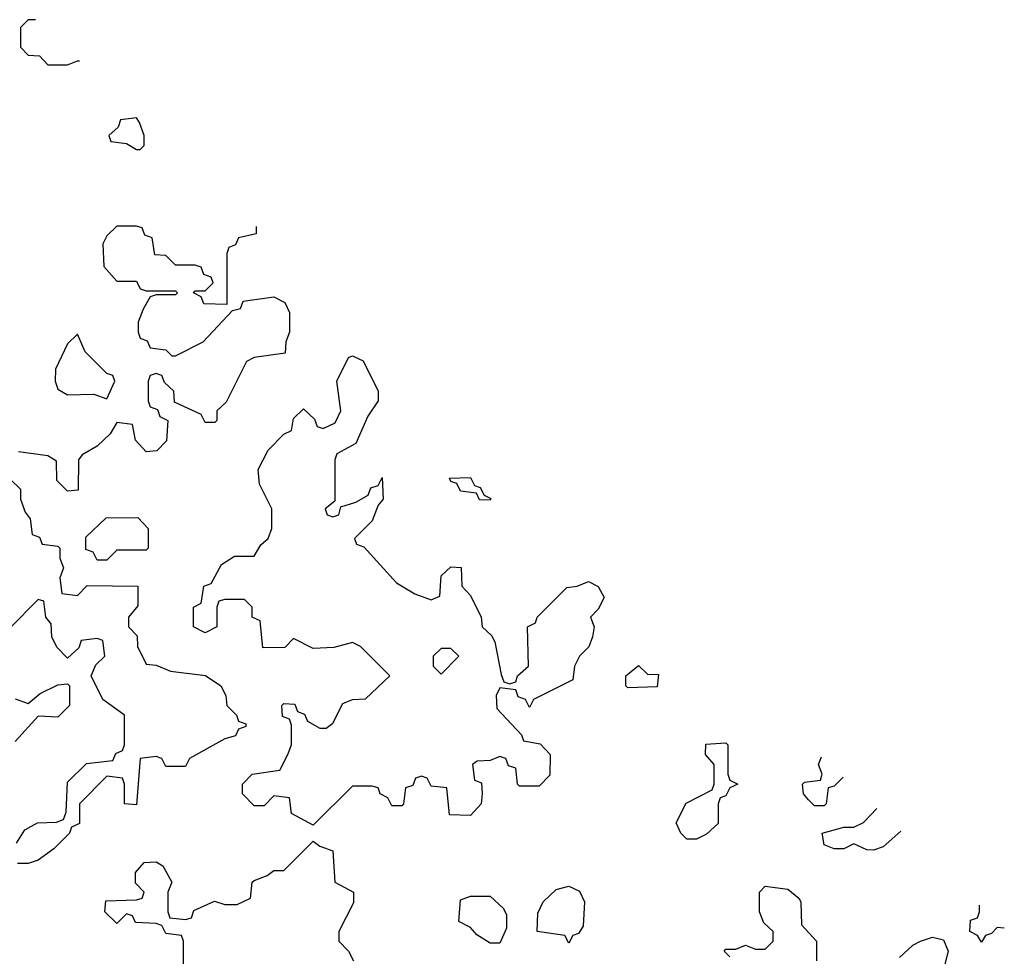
# Model space of a CAD drawing. Header units: inches. Extents: x 2735672 to 2903319, y 894031 to 1029782.
# Tile 90 of 167: x 2794733 to 2796736, y 1022879 to 1024786. Entities that reach past the tile are written whole.
import ezdxf

# ---------------------------------------------------------------- set-up
doc = ezdxf.new("R2010")
doc.units = ezdxf.units.IN
doc.header["$MEASUREMENT"] = 0
doc.layers.add('C7092', color=7, linetype='Continuous')

msp = doc.modelspace()

# ---------------------------------------------------------------- linework, layer by layer
at = {"layer": 'C7092', "color": 4, "elevation": 16}
for points in [[(2794765, 1024786), (2794750, 1024786), (2794734, 1024770), (2794734, 1024730), (2794750, 1024714), (2794772.7, 1024712.7), (2794790, 1024694), (2794830, 1024694), (2794850, 1024702), (2794854.5, 1024702)], [(2795214, 1024364.8), (2795214, 1024350), (2795178, 1024342), (2795172, 1024328), (2795158, 1024322), (2795154, 1024310), (2795154, 1024206), (2795107.3, 1024207.3), (2795102, 1024222), (2795086, 1024230), (2795090, 1024234), (2795110, 1024234), (2795126, 1024250), (2795122, 1024262), (2795107.3, 1024267.3), (2795102, 1024282), (2795090, 1024286), (2795050, 1024286), (2795030, 1024306), (2795007.3, 1024307.3), (2795002, 1024342), (2794987.3, 1024347.3), (2794982, 1024362), (2794970, 1024366), (2794930, 1024366), (2794910, 1024346), (2794902, 1024330), (2794903.6, 1024283.6), (2794930, 1024254), (2794970, 1024254), (2794978, 1024238), (2794990, 1024234), (2795050, 1024234), (2795054, 1024230), (2795050, 1024226), (2795010, 1024226), (2794998, 1024222), (2794983.6, 1024196.4), (2794974, 1024170), (2794974, 1024150), (2794978, 1024138), (2794992, 1024132), (2794998, 1024118), (2795030, 1024114), (2795042, 1024102), (2795050, 1024102), (2795106, 1024130), (2795166, 1024194), (2795182, 1024198), (2795187.3, 1024212.7), (2795250, 1024222), (2795272, 1024210), (2795282, 1024190), (2795282, 1024150), (2795274, 1024130), (2795272.7, 1024107.3), (2795210, 1024098), (2795194, 1024090), (2795152.7, 1024007.3), (2795134, 1023990), (2795134, 1023970), (2795130, 1023966), (2795110, 1023966), (2795102, 1023982), (2795047.3, 1024007.3), (2795046, 1024030), (2795027.3, 1024047.3), (2795022, 1024062), (2795010, 1024066), (2794998, 1024062), (2794994, 1024050), (2794994, 1024010), (2794998, 1023998), (2795012.7, 1023992.7), (2795018, 1023978), (2795034, 1023970), (2795031.6, 1023928.4), (2795011.6, 1023908.4), (2794990, 1023906), (2794968, 1023930), (2794962, 1023962), (2794930, 1023966), (2794916.9, 1023943.1), (2794890, 1023918), (2794859.6, 1023900.4), (2794852, 1023890), (2794851.6, 1023828.4), (2794830, 1023826), (2794808, 1023848), (2794807.3, 1023887.3), (2794790, 1023898), (2794730, 1023906)], [(2794714, 1023850), (2794734, 1023830), (2794734, 1023810), (2794743.6, 1023783.6), (2794754, 1023770), (2794758, 1023738), (2794772.7, 1023732.7), (2794778, 1023718), (2794810, 1023714), (2794814, 1023710), (2794814, 1023690), (2794822, 1023670), (2794814, 1023650), (2794818, 1023618), (2794850, 1023614), (2794870, 1023634), (2794972.7, 1023632.7), (2794972.7, 1023592.7), (2794954, 1023570), (2794954, 1023550), (2794971.6, 1023531.6), (2794972, 1023510), (2794990, 1023474), (2795010, 1023472), (2795039.6, 1023459.6), (2795110.9, 1023450.9), (2795142, 1023430), (2795152, 1023410), (2795154, 1023390), (2795174, 1023370), (2795178, 1023358), (2795192.7, 1023352.7), (2795192.7, 1023347.3), (2795178, 1023342), (2795171.6, 1023328.4), (2795150, 1023322), (2795078, 1023282), (2795070, 1023266), (2795030, 1023266), (2795022, 1023282), (2795010, 1023286), (2794978, 1023282), (2794970, 1023188), (2794946, 1023190), (2794946, 1023230), (2794942, 1023242), (2794910, 1023246), (2794854, 1023190), (2794854, 1023150), (2794838, 1023142), (2794834, 1023130), (2794802, 1023098), (2794770, 1023075.3), (2794750, 1023068), (2794728, 1023068)], [(2794726, 1023110), (2794743.1, 1023136.9), (2794768.9, 1023151.1), (2794807.3, 1023152.7), (2794822, 1023158), (2794827.3, 1023172.7), (2794830, 1023234), (2794868.4, 1023271.6), (2794922, 1023278), (2794928, 1023292), (2794942, 1023298), (2794946, 1023310), (2794946, 1023370), (2794902, 1023402), (2794878, 1023450), (2794887.3, 1023472.7), (2794906, 1023490), (2794902, 1023522), (2794890, 1023526), (2794858, 1023522), (2794852.7, 1023507.3), (2794830, 1023486), (2794808.4, 1023508.4), (2794798, 1023530), (2794796.4, 1023556.4), (2794786, 1023570), (2794782, 1023602), (2794770, 1023606), (2794712.7, 1023547.3)], [(2794723.6, 1023403.6), (2794750, 1023394), (2794774, 1023414), (2794810, 1023432), (2794830, 1023434), (2794834, 1023430), (2794834, 1023390), (2794810, 1023366), (2794770, 1023368), (2794723.6, 1023316.4)], [(2796350, 1023186), (2796338, 1023198), (2796328, 1023210), (2796326, 1023230), (2796330, 1023234), (2796362, 1023238), (2796366, 1023250), (2796358, 1023270), (2796364.3, 1023285.7)], [(2796408.3, 1023244.3), (2796390, 1023226), (2796378, 1023222), (2796374, 1023190), (2796370, 1023186), (2796350, 1023186)], [(2796525.7, 1023134.2), (2796490, 1023102), (2796470, 1023095.3), (2796456.4, 1023096.4), (2796430, 1023108), (2796410, 1023098), (2796390, 1023098), (2796370, 1023106), (2796366, 1023130), (2796410, 1023142), (2796430, 1023142), (2796450, 1023152), (2796477, 1023179.9)], [(2795066, 1022850), (2795066, 1022910), (2795062, 1022922), (2795030, 1022926), (2795022, 1022942), (2795010, 1022946), (2794968.4, 1022948.4), (2794962, 1022962), (2794950, 1022966), (2794930, 1022946), (2794906, 1022970), (2794908, 1022992), (2794970, 1022994), (2794982, 1022998), (2794986, 1023010), (2794968, 1023028), (2794968, 1023050), (2794986, 1023070), (2795010, 1023072), (2795023.6, 1023063.6), (2795042, 1023030), (2795034, 1023010), (2795034, 1022970), (2795038, 1022958), (2795070, 1022954), (2795082, 1022958), (2795087.3, 1022972.7), (2795128.7, 1022991.3), (2795150, 1022984.7), (2795175.3, 1022984.7), (2795202, 1022998), (2795206, 1023030), (2795210, 1023034), (2795236.4, 1023043.6), (2795250, 1023054), (2795270, 1023054), (2795330, 1023114), (2795343.6, 1023103.6), (2795370, 1023094), (2795374, 1023030), (2795412, 1023010), (2795411.6, 1022988.4), (2795382, 1022930), (2795382, 1022910), (2795402, 1022890), (2795412, 1022870)], [(2796178, 1022878), (2796166, 1022890), (2796170, 1022894), (2796190, 1022894), (2796210, 1022902), (2796230, 1022894), (2796250, 1022894), (2796266, 1022910), (2796266, 1022930), (2796247.3, 1022947.3), (2796238, 1022970), (2796238, 1023010), (2796250, 1023022), (2796296, 1023016), (2796318, 1022998), (2796322, 1022990), (2796323.6, 1022943.6), (2796354, 1022910), (2796354, 1022870)], [(2796736.4, 1022936.4), (2796722, 1022938), (2796710, 1022926), (2796698, 1022922), (2796690, 1022908), (2796682, 1022922), (2796666, 1022930), (2796667.3, 1022952.7), (2796682, 1022958), (2796686, 1022970), (2796686.2, 1022983.6)], [(2796523.1, 1022876.9), (2796550, 1022902), (2796566, 1022910), (2796590, 1022918), (2796612.7, 1022912.7), (2796622, 1022890), (2796612, 1022850)]]:
    msp.add_lwpolyline(points, dxfattribs=at)
for points in [[(2794970, 1024586), (2794938, 1024582), (2794932.7, 1024567.3), (2794914, 1024550), (2794918, 1024538), (2794950, 1024534), (2794970, 1024522), (2794978, 1024522), (2794986, 1024530), (2794986, 1024550), (2794976.4, 1024576.4)], [(2794850, 1024146), (2794830, 1024126), (2794805.4, 1024074.6), (2794804.7, 1024050), (2794810, 1024034), (2794830, 1024022), (2794883.6, 1024023.6), (2794910, 1024014), (2794926, 1024050), (2794922, 1024062), (2794910, 1024066), (2794866, 1024110)], [(2795370, 1023774), (2795382, 1023778), (2795386, 1023794), (2795416.4, 1023803.6), (2795442, 1023818), (2795447.3, 1023832.7), (2795462, 1023838), (2795470, 1023854), (2795472, 1023810), (2795462, 1023798), (2795450, 1023766), (2795414, 1023730), (2795418, 1023718), (2795432.7, 1023712.7), (2795499.6, 1023639.6), (2795536.9, 1023616.9), (2795570, 1023604.7), (2795587.3, 1023612.7), (2795590, 1023654), (2795610, 1023672), (2795631.1, 1023671.1), (2795632.7, 1023632.7), (2795650, 1023614), (2795672, 1023570), (2795674, 1023550), (2795692.7, 1023532.7), (2795699.6, 1023519.6), (2795712.7, 1023452.7), (2795718, 1023438), (2795730, 1023434), (2795742, 1023438), (2795746, 1023450), (2795768, 1023470), (2795766, 1023550), (2795782, 1023558), (2795786, 1023570), (2795846, 1023630), (2795867.3, 1023632.7), (2795890, 1023642), (2795910, 1023632), (2795922, 1023610), (2795910, 1023586), (2795894, 1023570), (2795902, 1023550), (2795898, 1023530), (2795890.9, 1023509.1), (2795872, 1023490), (2795862, 1023470), (2795858, 1023442), (2795778, 1023402), (2795770, 1023386), (2795762, 1023402), (2795747.3, 1023407.3), (2795742, 1023422), (2795710, 1023426), (2795702, 1023410), (2795703.6, 1023383.6), (2795754, 1023330), (2795758, 1023318), (2795791.6, 1023311.6), (2795812, 1023290), (2795811.6, 1023248.4), (2795790, 1023226), (2795750, 1023226), (2795746, 1023230), (2795742, 1023262), (2795727.3, 1023267.3), (2795722, 1023282), (2795710, 1023286), (2795690, 1023278), (2795663.6, 1023276.4), (2795654, 1023270), (2795658, 1023238), (2795672.7, 1023232.7), (2795674, 1023210), (2795672, 1023190), (2795650, 1023166), (2795607.3, 1023167.3), (2795602, 1023222), (2795570, 1023226), (2795562, 1023242), (2795550, 1023246), (2795538, 1023242), (2795532.7, 1023227.3), (2795518, 1023222), (2795514, 1023190), (2795510, 1023186), (2795490, 1023186), (2795482, 1023202), (2795466, 1023210), (2795462, 1023222), (2795450, 1023226), (2795410, 1023226), (2795330, 1023146), (2795286, 1023170), (2795282, 1023202), (2795250, 1023206), (2795230, 1023186), (2795210, 1023186), (2795186, 1023210), (2795186, 1023230), (2795206, 1023250), (2795262, 1023258), (2795278, 1023290), (2795286, 1023310), (2795286, 1023350), (2795282, 1023362), (2795267.3, 1023367.3), (2795266, 1023390), (2795270, 1023394), (2795292.7, 1023392.7), (2795298, 1023378), (2795312, 1023372), (2795318, 1023358), (2795343.6, 1023343.6), (2795356.4, 1023343.6), (2795370, 1023354), (2795390, 1023394), (2795410, 1023402), (2795436.4, 1023403.6), (2795486, 1023450), (2795426, 1023510), (2795410, 1023518), (2795372, 1023508), (2795330, 1023506), (2795290, 1023526), (2795272, 1023508), (2795227.3, 1023507.3), (2795222, 1023562), (2795206, 1023570), (2795206, 1023590), (2795190, 1023606), (2795150, 1023606), (2795138, 1023602), (2795134, 1023590), (2795134, 1023550), (2795110, 1023538), (2795086, 1023550), (2795086, 1023590), (2795102, 1023598), (2795107.3, 1023632.7), (2795122, 1023638), (2795143.1, 1023676.9), (2795170, 1023694), (2795210, 1023694), (2795223.1, 1023716.9), (2795238, 1023730), (2795246, 1023750), (2795246, 1023790), (2795220.4, 1023840.4), (2795218, 1023870), (2795238, 1023910), (2795270, 1023942), (2795286, 1023950), (2795290, 1023974), (2795310, 1023994), (2795332.7, 1023972.7), (2795338, 1023958), (2795350, 1023954), (2795374.6, 1023965.4), (2795386, 1023990), (2795378, 1024050), (2795402, 1024098), (2795410, 1024102), (2795431.6, 1024091.6), (2795462, 1024030), (2795462, 1024010), (2795441, 1023979), (2795416.9, 1023923.1), (2795378, 1023902), (2795374, 1023890), (2795374, 1023806), (2795354, 1023790), (2795358, 1023778)], [(2795690, 1023808), (2795668.4, 1023808.4), (2795662, 1023822), (2795630, 1023826), (2795622, 1023842), (2795610, 1023846), (2795607.3, 1023852.7), (2795650, 1023854), (2795658, 1023838), (2795670, 1023834), (2795678, 1023818), (2795691.6, 1023811.6)], [(2794890, 1023686), (2794882, 1023702), (2794867.3, 1023707.3), (2794867.3, 1023732.7), (2794908.4, 1023771.6), (2794972.7, 1023772.7), (2794994, 1023750), (2794994, 1023710), (2794990, 1023706), (2794930, 1023706), (2794910, 1023686)], [(2795610, 1023506), (2795590, 1023506), (2795574, 1023490), (2795574, 1023470), (2795590, 1023454), (2795626, 1023490)], [(2795970, 1023426), (2795966, 1023430), (2795966, 1023450), (2795991.6, 1023471.6), (2796010, 1023454), (2796032.7, 1023452.7), (2796030, 1023428)], [(2796090, 1023118), (2796078, 1023130), (2796068.9, 1023151.1), (2796088.9, 1023191.1), (2796142, 1023218), (2796146, 1023230), (2796146, 1023270), (2796128, 1023290), (2796128.7, 1023311.3), (2796170, 1023314), (2796174, 1023310), (2796174, 1023250), (2796178, 1023238), (2796194, 1023230), (2796178, 1023222), (2796170, 1023206), (2796158, 1023202), (2796154, 1023190), (2796154, 1023150), (2796130, 1023128), (2796110, 1023118)], [(2795850, 1022906), (2795842, 1022922), (2795786, 1022930), (2795787.3, 1022967.3), (2795798, 1022990), (2795824.7, 1023015.3), (2795850, 1023022), (2795872, 1023012), (2795882, 1022990), (2795879.6, 1022940.4), (2795870, 1022926), (2795858, 1022922)], [(2795690, 1022906), (2795663.1, 1022923.1), (2795650, 1022938), (2795626, 1022950), (2795630, 1022994), (2795650, 1023002), (2795690, 1023002), (2795716.9, 1022976.9), (2795723.6, 1022963.6), (2795723.6, 1022936.4), (2795710, 1022906)]]:
    msp.add_lwpolyline(points, close=True, dxfattribs=at)

doc.saveas('drawing.dxf')
